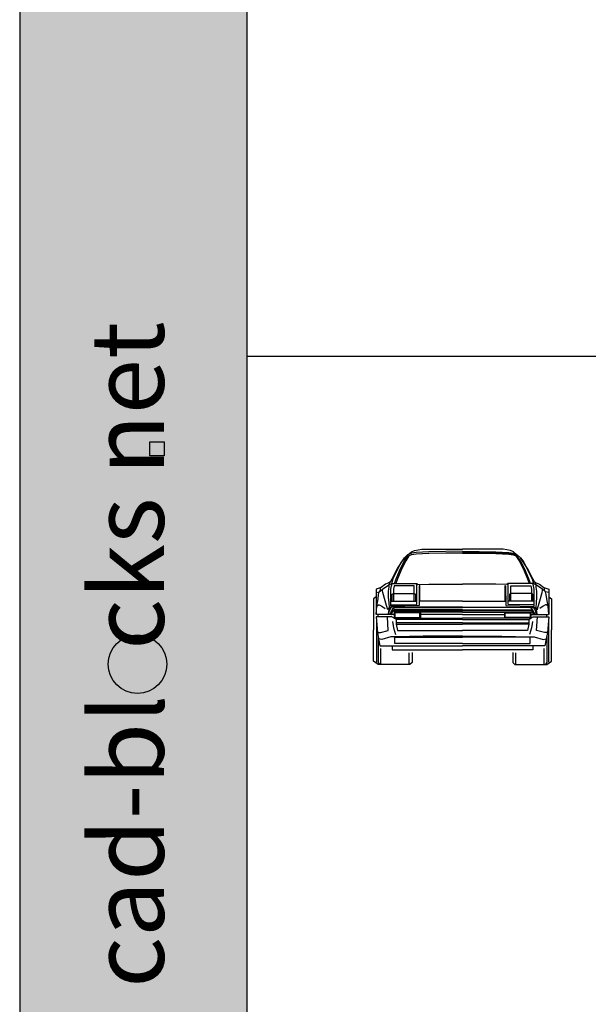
# Model space of a CAD drawing. Header units: millimetres. Extents: x 1343 to 64046, y 44602 to 77982.
# Tile 19 of 68: x 1343 to 6943, y 58159 to 67861. Entities that reach past the tile are written whole.
import ezdxf

# ---------------------------------------------------------------- set-up
doc = ezdxf.new("R2010")
doc.units = ezdxf.units.MM
doc.layers.add('L1', color=7, linetype='Continuous')
doc.styles.get("Standard").update_dxf_attribs({"font": 'arial.ttf'})

# ---------------------------------------------------------------- blocks, each defined once
blk = doc.blocks.new('A$C5E806FEE')
for p, q in [((336.5, 1082.1), (304.8, 1053.4)), ((304.8, 1021.7), (336.5, 1068.1)), ((349.3, 1072.6), (317.6, 1021.7)), ((374.8, 1097.9), (336.5, 1082.1)), ((336.5, 1068.1), (374.8, 1084.2)), ((342.9, 1085.1), (374.8, 1110.6)), ((374.8, 1081.1), (349.3, 1072.6)), ((374.8, 1110.6), (403.1, 1123.4)), ((419.2, 1105), (374.8, 1097.9)), ((374.8, 1084.2), (419.2, 1091.9)), ((419.2, 1086.7), (374.8, 1081.1)), ((403.1, 1123.4), (476.2, 1135.9)), ((546.1, 1111.5), (419.2, 1105)), ((419.2, 1091.9), (546.1, 1097.7)), ((546.1, 1093.6), (419.2, 1086.7)), ((476.2, 1135.9), (876.3, 1138.7)), ((876.3, 1116.5), (546.1, 1111.5)), ((546.1, 1097.7), (876.3, 1104.2)), ((855.8, 1097), (546.1, 1093.6)), ((876.3, 1097.5), (855.8, 1097)), ((1276.4, 1135.9), (876.3, 1138.7)), ((876.3, 1116.5), (1206.5, 1111.5)), ((1206.5, 1097.7), (876.3, 1104.2)), ((876.3, 1097.5), (896.8, 1097)), ((896.8, 1097), (1206.5, 1093.6)), ((1206.5, 1111.5), (1333.4, 1105)), ((1333.4, 1091.9), (1206.5, 1097.7)), ((1206.5, 1093.6), (1333.4, 1086.7)), ((1349.5, 1123.4), (1276.4, 1135.9)), ((1333.4, 1105), (1377.8, 1097.9)), ((1377.8, 1084.2), (1333.4, 1091.9)), ((1333.4, 1086.7), (1377.8, 1081.1)), ((1377.8, 1110.6), (1349.5, 1123.4)), ((1409.7, 1085.1), (1377.8, 1110.6)), ((1377.8, 1097.9), (1416.1, 1082.1)), ((1416.1, 1068.1), (1377.8, 1084.2)), ((1377.8, 1081.1), (1403.3, 1072.6)), ((1403.3, 1072.6), (1435, 1021.7)), ((1416.1, 1082.1), (1447.8, 1053.4)), ((1447.8, 1021.7), (1416.1, 1068.1)), ((235.1, 945.4), (304.8, 1053.4)), ((273.2, 1008.5), (241.3, 945.4)), ((266.8, 945.4), (304.8, 1021.7)), ((304.8, 1053.4), (273.2, 1008.5)), ((317.6, 1021.7), (279.5, 945.4)), ((1435, 1021.7), (1473.1, 945.4)), ((1517.5, 945.4), (1447.8, 1053.4)), ((1447.8, 1053.4), (1479.4, 1008.5)), ((1485.8, 945.4), (1447.8, 1021.7)), ((1479.4, 1008.5), (1511.3, 945.4)), ((184.3, 844), (235.1, 945.4)), ((241.3, 945.4), (190.5, 844)), ((222.4, 844), (266.8, 945.4)), ((279.5, 945.4), (235.1, 844)), ((1473.1, 945.4), (1517.5, 844)), ((1530.3, 844), (1485.8, 945.4)), ((1511.3, 945.4), (1562.1, 844)), ((1568.3, 844), (1517.5, 945.4)), ((119.1, 793.2), (76.3, 761.3)), ((89, 742.4), (152.4, 786.8)), ((149.8, 805.8), (119.1, 793.2)), ((166.8, 816), (149.8, 805.8)), ((152.4, 786.8), (184.3, 799.4)), ((152.4, 786.8), (152.4, 764.2)), ((153, 792), (184.3, 844)), ((171.5, 742.4), (177.9, 776.9)), ((190.5, 844), (175.8, 796.2)), ((177.9, 776.9), (184.3, 799.4)), ((184.3, 799.4), (425.4, 799.4)), ((203.2, 776.9), (196.9, 742.4)), ((400.1, 776.9), (203.2, 776.9)), ((207.5, 799.6), (222.4, 844)), ((235.1, 844), (220.2, 799.6)), ((400.1, 625.6), (400.1, 776.9)), ((425.4, 799.4), (438.2, 790)), ((425.4, 591.9), (425.4, 799.4)), ((438.2, 790), (546.1, 793.2)), ((457.3, 780.5), (450.9, 775.9)), ((457.3, 625.6), (457.3, 780.5)), ((546.1, 793.2), (876.3, 793.2)), ((1206.5, 793.2), (876.3, 793.2)), ((1314.5, 790), (1206.5, 793.2)), ((1295.3, 780.5), (1301.7, 775.9)), ((1295.3, 625.6), (1295.3, 780.5)), ((1327.2, 799.4), (1314.5, 790)), ((1568.3, 799.4), (1327.2, 799.4)), ((1327.2, 591.9), (1327.2, 799.4)), ((1352.5, 776.9), (1549.4, 776.9)), ((1352.5, 625.6), (1352.5, 776.9)), ((1517.5, 844), (1532.4, 799.6)), ((1545.1, 799.6), (1530.3, 844)), ((1549.4, 776.9), (1555.7, 742.4)), ((1562.1, 844), (1576.8, 796.2)), ((1599.6, 792), (1568.3, 844)), ((1574.7, 776.9), (1568.3, 799.4)), ((1600.2, 786.8), (1568.3, 799.4)), ((1581.1, 742.4), (1574.7, 776.9)), ((1585.8, 816), (1602.8, 805.8)), ((1600.2, 786.8), (1600.2, 764.2)), ((1663.6, 742.4), (1600.2, 786.8)), ((1602.8, 805.8), (1633.5, 793.2)), ((1633.5, 793.2), (1676.3, 761.3)), ((76.3, 761.3), (25.5, 742.4)), ((25.5, 742.4), (25.5, 494.7)), ((25.5, 710.7), (57.2, 716.9)), ((44.6, 647.2), (50.8, 691.6)), ((50.8, 691.6), (57.2, 716.9)), ((57.2, 716.9), (89, 742.4)), ((57.2, 716.9), (64.8, 723.1)), ((64.8, 723.1), (69.9, 748.8)), ((89, 729.6), (89, 742.4)), ((92.6, 710.5), (89, 729.6)), ((114.4, 628), (92.6, 710.5)), ((152.4, 764.2), (146.1, 723.3)), ((146.1, 723.3), (146.1, 666.1)), ((171.5, 577.2), (171.5, 742.4)), ((184.3, 693.2), (196.9, 701.1)), ((184.3, 625.7), (184.3, 693.2)), ((196.9, 742.4), (196.9, 625.6)), ((196.9, 701.1), (400.1, 701.1)), ((400.1, 701.1), (412.8, 693.2)), ((412.8, 693.2), (412.8, 625.7)), ((450.9, 775.9), (449.7, 580.9)), ((1301.7, 775.9), (1302.9, 580.9)), ((1352.5, 701.1), (1339.8, 693.2)), ((1339.8, 693.2), (1339.8, 625.7)), ((1555.7, 701.1), (1352.5, 701.1)), ((1555.7, 742.4), (1555.7, 625.6)), ((1568.3, 693.2), (1555.7, 701.1)), ((1568.3, 625.7), (1568.3, 693.2)), ((1581.1, 577.2), (1581.1, 742.4)), ((1600.2, 764.2), (1606.6, 723.3)), ((1606.6, 723.3), (1606.6, 666.1)), ((1638.2, 628), (1660, 710.5)), ((1660, 710.5), (1663.6, 729.6)), ((1663.6, 729.6), (1663.6, 742.4)), ((1695.4, 716.9), (1663.6, 742.4)), ((1676.3, 761.3), (1727.1, 742.4)), ((1687.8, 723.1), (1682.7, 748.8)), ((1695.4, 716.9), (1687.8, 723.1)), ((1727.1, 710.7), (1695.4, 716.9)), ((1701.8, 691.6), (1695.4, 716.9)), ((1708, 647.2), (1701.8, 691.6)), ((1727.1, 742.4), (1727.1, 494.7)), ((25.5, 667.6), (0, 649.6)), ((0, 649.6), (0, 341.6)), ((31.9, 577.2), (44.6, 647.2)), ((31.9, 577.2), (50.8, 590)), ((50.8, 590), (57.2, 590)), ((57.2, 590), (82.7, 577.2)), ((127.1, 583.6), (114.4, 628)), ((142.3, 539.2), (127.1, 583.6)), ((146.1, 666.1), (150.1, 609.1)), ((150.1, 609.1), (155.1, 561.3)), ((171.5, 625.6), (425.4, 625.6)), ((171.5, 590), (425.4, 591.9)), ((876.3, 625.6), (457.3, 625.6)), ((876.3, 625.6), (1295.3, 625.6)), ((1581.1, 625.6), (1327.2, 625.6)), ((1581.1, 590), (1327.2, 591.9)), ((1602.5, 609.1), (1597.5, 561.3)), ((1606.6, 666.1), (1602.5, 609.1)), ((1610.3, 539.2), (1625.5, 583.6)), ((1625.5, 583.6), (1638.2, 628)), ((1695.4, 590), (1669.9, 577.2)), ((1701.8, 590), (1695.4, 590)), ((1720.7, 577.2), (1701.8, 590)), ((1720.7, 577.2), (1708, 647.2)), ((1727.1, 667.6), (1752.6, 649.6)), ((1752.6, 649.6), (1752.6, 341.6)), ((25.5, 494.7), (31.9, 577.2)), ((203.2, 494.7), (29.7, 494.7)), ((44.6, 469.2), (44.6, 494.7)), ((82.7, 577.2), (115.6, 551.9)), ((155.1, 561.3), (142.3, 539.2)), ((147.3, 523.6), (143.4, 501.1)), ((143.4, 494.7), (149.8, 501.1)), ((143.4, 501.1), (143.4, 494.7)), ((158.3, 545.5), (147.3, 523.6)), ((149.8, 501.1), (153.7, 523.6)), ((153.7, 523.6), (164.6, 545.5)), ((171.5, 564.5), (158.3, 545.5)), ((164.6, 545.5), (177.9, 564.5)), ((165.2, 494.7), (171.5, 513.8)), ((449.7, 580.9), (171.5, 577.2)), ((876.3, 564.5), (171.5, 564.5)), ((171.5, 513.8), (193.8, 551.9)), ((189.2, 532.8), (177.9, 513.8)), ((177.9, 513.8), (177.9, 494.7)), ((177.9, 494.7), (180.9, 494.7)), ((180.9, 494.7), (184.3, 513.8)), ((184.3, 513.8), (190.5, 522.9)), ((203.2, 539.2), (189.2, 532.8)), ((190.5, 522.9), (203.2, 528.7)), ((193.8, 551.9), (216, 561.1)), ((876.3, 539.2), (203.2, 539.2)), ((203.2, 528.7), (876.3, 528.7)), ((203.2, 516.3), (203.2, 456.7)), ((876.3, 516.3), (203.2, 516.3)), ((209.6, 510), (209.6, 463)), ((457.3, 510), (209.6, 510)), ((216, 561.1), (876.3, 561.1)), ((457.3, 463), (457.3, 510)), ((463.6, 516.3), (463.6, 456.7)), ((876.3, 494.7), (463.6, 494.7)), ((876.3, 564.5), (1581.1, 564.5)), ((1536.6, 561.1), (876.3, 561.1)), ((876.3, 539.2), (1549.4, 539.2)), ((1549.4, 528.7), (876.3, 528.7)), ((876.3, 516.3), (1549.4, 516.3)), ((876.3, 494.7), (1289, 494.7)), ((1289, 516.3), (1289, 456.7)), ((1295.3, 463), (1295.3, 510)), ((1295.3, 510), (1543, 510)), ((1302.9, 580.9), (1581.1, 577.2)), ((1558.8, 551.9), (1536.6, 561.1)), ((1543, 510), (1543, 463)), ((1549.4, 539.2), (1563.4, 532.8)), ((1562.1, 522.9), (1549.4, 528.7)), ((1549.4, 516.3), (1549.4, 456.7)), ((1549.4, 494.7), (1722.9, 494.7)), ((1581.1, 513.8), (1558.8, 551.9)), ((1568.3, 513.8), (1562.1, 522.9)), ((1563.4, 532.8), (1574.7, 513.8)), ((1571.7, 494.7), (1568.3, 513.8)), ((1574.7, 494.7), (1571.7, 494.7)), ((1588, 545.5), (1574.7, 564.5)), ((1574.7, 513.8), (1574.7, 494.7)), ((1581.1, 564.5), (1594.3, 545.5)), ((1587.4, 494.7), (1581.1, 513.8)), ((1598.9, 523.6), (1588, 545.5)), ((1594.3, 545.5), (1605.3, 523.6)), ((1597.5, 561.3), (1610.3, 539.2)), ((1602.8, 501.1), (1598.9, 523.6)), ((1609.2, 494.7), (1602.8, 501.1)), ((1605.3, 523.6), (1609.2, 501.1)), ((1609.2, 501.1), (1609.2, 494.7)), ((1669.9, 577.2), (1637, 551.9)), ((1708, 469.2), (1708, 494.7)), ((1727.1, 494.7), (1720.7, 577.2)), ((25.5, 469.2), (38.2, 317)), ((180.9, 469.2), (25.5, 469.2)), ((28.7, 417.9), (28.7, 23.8)), ((146.1, 335.9), (137, 469.2)), ((203.2, 456.7), (180.9, 469.2)), ((187.6, 424.1), (196.9, 361.4)), ((203.2, 456.7), (876.3, 456.7)), ((222.4, 443.9), (203.2, 456.7)), ((209.6, 463), (457.3, 463)), ((222.4, 443.9), (222.2, 412.4)), ((222.2, 412.4), (222.4, 398.6)), ((876.3, 412.2), (222.2, 412.4)), ((876.3, 443.9), (222.4, 443.9)), ((222.4, 398.6), (235.1, 335.9)), ((222.4, 398.6), (876.3, 398.6)), ((1549.4, 456.7), (876.3, 456.7)), ((876.3, 443.9), (1530.3, 443.9)), ((876.3, 412.2), (1530.4, 412.4)), ((1530.3, 398.6), (876.3, 398.6)), ((1543, 463), (1295.3, 463)), ((1530.3, 398.6), (1517.5, 335.9)), ((1530.3, 443.9), (1549.4, 456.7)), ((1530.3, 443.9), (1530.4, 412.4)), ((1530.4, 412.4), (1530.3, 398.6)), ((1549.4, 456.7), (1571.7, 469.2)), ((1565.1, 424.5), (1555.7, 361.4)), ((1571.7, 469.2), (1727.1, 469.2)), ((1606.6, 335.9), (1615.6, 469.2)), ((1727.1, 469.2), (1714.4, 317)), ((1723.9, 417.9), (1723.9, 23.8)), ((0, 33.6), (0, 341.6)), ((38.2, 317), (50.8, 253.4)), ((38.2, 317), (69.9, 317)), ((69.9, 317), (146.1, 335.9)), ((196.9, 361.4), (216, 297.9)), ((235.1, 335.9), (876.3, 335.9)), ((1517.5, 335.9), (876.3, 335.9)), ((1555.7, 361.4), (1536.6, 297.9)), ((1682.7, 317), (1606.6, 335.9)), ((1714.4, 317), (1682.7, 317)), ((1714.4, 317), (1701.8, 253.4)), ((1752.6, 33.6), (1752.6, 341.6)), ((44.6, 284.6), (44.6, 22.2)), ((82.7, 247.1), (50.8, 253.4)), ((50.8, 253.4), (63.6, 183.5)), ((171.5, 272.6), (82.7, 247.1)), ((184.3, 272.6), (171.5, 272.6)), ((216, 272.6), (184.3, 272.6)), ((209.6, 209), (209.8, 270.6)), ((876.3, 209), (209.6, 209)), ((209.8, 270.6), (876.3, 270.6)), ((489, 278.8), (216, 272.6)), ((876.3, 278.8), (489, 278.8)), ((876.3, 278.8), (1263.6, 278.8)), ((1542.8, 270.6), (876.3, 270.6)), ((876.3, 209), (1543, 209)), ((1263.6, 278.8), (1536.6, 272.6)), ((1536.6, 272.6), (1568.3, 272.6)), ((1543, 209), (1542.8, 270.6)), ((1568.3, 272.6), (1581.1, 272.6)), ((1581.1, 272.6), (1669.9, 247.1)), ((1669.9, 247.1), (1701.8, 253.4)), ((1701.8, 253.4), (1689, 183.5)), ((1708, 284.6), (1708, 22.2)), ((63.6, 183.5), (876.3, 183.5)), ((71.6, 7.9), (71.6, 158.8)), ((184.3, 183.5), (184.3, 145.4)), ((184.3, 145.4), (876.3, 145.4)), ((349.8, 7.9), (349.8, 117.6)), ((381, 120), (381, 22.2)), ((1689, 183.5), (876.3, 183.5)), ((1568.3, 145.4), (876.3, 145.4)), ((1371.6, 120), (1371.6, 22.2)), ((1402.8, 7.9), (1402.8, 117.6)), ((1568.3, 183.5), (1568.3, 145.4)), ((1681, 7.9), (1681, 158.8)), ((44.6, 2.1), (0, 33.6)), ((44.6, 22.2), (60.5, 0)), ((304.8, 2.1), (44.6, 2.1)), ((359.3, 1.6), (304.8, 2.1)), ((381, 22.2), (359.3, 1.6)), ((1371.6, 22.2), (1393.3, 1.6)), ((1393.3, 1.6), (1447.8, 2.1)), ((1447.8, 2.1), (1708, 2.1)), ((1708, 22.2), (1692.1, 0)), ((1708, 2.1), (1752.6, 33.6))]:
    blk.add_line(p, q)
blk = doc.blocks.new('FORMAT')
at = {"layer": 'L1', "true_color": 0x444444}
blk.add_hatch(color=250, dxfattribs=at).paths.add_polyline_path([(1343.1, 44602.2), (3580.5, 44602.2), (3580.5, 77982.4), (1343.1, 77982.4)])
at = {"layer": 'L1', "true_color": 0x546d8e}
for points in [[(2765, 63562), (2765, 63702.7), (2624.1, 63702.7), (2624.1, 63562)], [(2214.8, 61510.8, 1), (2791.3, 61510.8, 1)]]:
    blk.add_hatch(color=155, dxfattribs=at).paths.add_polyline_path(points)
at = {"layer": 'L1', "color": 250, "true_color": 0x444444}
for p, q in [((1343.1, 77982.4), (1343.1, 44602.2)), ((3580.5, 77982.4), (3580.5, 44602.2))]:
    blk.add_line(p, q, dxfattribs=at)
at = {"layer": 'L1'}
blk.add_line((3580.5, 77982.4), (3580.5, 44602.2), dxfattribs=at)
at = {"layer": 'L1', "color": 155, "true_color": 0x546d8e}
for p, q in [((3580.5, 77353.6), (3580.5, 44989.9)), ((64045.9, 64541), (3580.5, 64541))]:
    blk.add_line(p, q, dxfattribs=at)
blk.add_lwpolyline([(2624.1, 63562), (2624.1, 63702.7), (2765, 63702.7), (2765, 63562)], close=True, dxfattribs=at)
blk.add_circle((2503, 61510.8), 288.2, dxfattribs=at)
at = {"layer": 'L1', "insert": (2042.7, 58320.1), "char_height": 720, "attachment_point": 1, "rotation": 90}
blk.add_mtext_dynamic_manual_height_columns('{\\fArial|b1|i0|c0|p34;\\C255;\\c16777215;cad-bl  cks net}', width=33614.951, gutter_width=12.5, heights=[0], dxfattribs=at)

msp = doc.modelspace()

# ---------------------------------------------------------------- block references
msp.add_blockref('A$C5E806FEE', (4827.1, 61506.2))
at = {"layer": 'L1'}
msp.add_blockref('FORMAT', (0, 0), dxfattribs=at)

doc.saveas('drawing.dxf')
